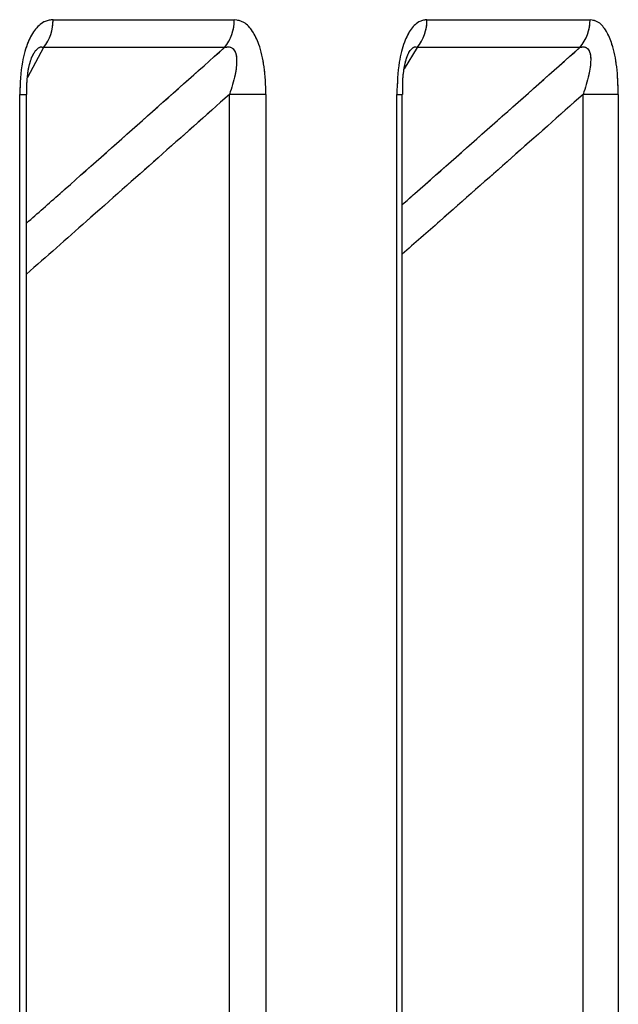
# Model space of a CAD drawing. Header units: inches. Extents: x 0.1 to 16.9, y 0.1 to 10.9.
# Tile 133 of 235: x 6.552093 to 6.552594, y 2.447098 to 2.447921. Entities that reach past the tile are written whole.
import ezdxf

# ---------------------------------------------------------------- set-up
doc = ezdxf.new("R2010")
doc.units = ezdxf.units.IN
doc.header["$MEASUREMENT"] = 0
doc.linetypes.add('PHANTOM', pattern=[0.49999999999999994, 0.25, -0.05, 0.05, -0.05, 0.05, -0.05])

msp = doc.modelspace()

# ---------------------------------------------------------------- linework, layer by layer
at = {"color": 7, "linetype": 'Continuous', "lineweight": 25}
for p, q in [((6.552121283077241, 2.447921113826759), (6.552272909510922, 2.447921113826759)), ((6.55243413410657, 2.447921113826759), (6.552570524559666, 2.447921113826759)), ((6.552113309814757, 2.447897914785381), (6.552099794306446, 2.447872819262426)), ((6.552264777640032, 2.447897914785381), (6.552113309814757, 2.447897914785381)), ((6.55242583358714, 2.447897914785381), (6.552415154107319, 2.447880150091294)), ((6.552562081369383, 2.447897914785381), (6.55242583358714, 2.447897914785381)), ((6.552093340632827, 2.443469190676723), (6.552093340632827, 2.447858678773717)), ((6.552093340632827, 2.447858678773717), (6.552099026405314, 2.447858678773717)), ((6.552099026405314, 2.443469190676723), (6.552099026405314, 2.447858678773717)), ((6.552299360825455, 2.447858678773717), (6.552268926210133, 2.447858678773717)), ((6.552268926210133, 2.443469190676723), (6.552268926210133, 2.447858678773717)), ((6.552299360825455, 2.447858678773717), (6.552299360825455, 2.443469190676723)), ((6.55240889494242, 2.443469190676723), (6.55240889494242, 2.447858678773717)), ((6.55240889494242, 2.447858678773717), (6.552413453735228, 2.447858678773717)), ((6.552413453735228, 2.443469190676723), (6.552413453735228, 2.447858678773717)), ((6.552594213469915, 2.447858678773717), (6.552564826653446, 2.447858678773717)), ((6.552564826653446, 2.443469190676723), (6.552564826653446, 2.447858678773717)), ((6.552594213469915, 2.447858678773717), (6.552594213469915, 2.443469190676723))]:
    msp.add_line(p, q, dxfattribs=at)
at = {"color": 7, "linetype": 'PHANTOM', "lineweight": 18}
for p, q in [((6.552121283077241, 2.447921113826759), (6.552272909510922, 2.447921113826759)), ((6.552121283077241, 2.447921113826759), (6.552272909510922, 2.447921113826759)), ((6.552121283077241, 2.447921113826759), (6.552272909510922, 2.447921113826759)), ((6.552434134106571, 2.447921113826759), (6.552570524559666, 2.447921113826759)), ((6.552434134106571, 2.447921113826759), (6.552570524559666, 2.447921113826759)), ((6.552434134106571, 2.447921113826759), (6.552570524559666, 2.447921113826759)), ((6.552113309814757, 2.447897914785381), (6.552099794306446, 2.447872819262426)), ((6.552113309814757, 2.447897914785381), (6.552099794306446, 2.447872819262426)), ((6.552113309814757, 2.447897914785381), (6.552099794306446, 2.447872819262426)), ((6.552264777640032, 2.447897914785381), (6.552113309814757, 2.447897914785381)), ((6.552264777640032, 2.447897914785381), (6.552113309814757, 2.447897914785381)), ((6.552264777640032, 2.447897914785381), (6.552113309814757, 2.447897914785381)), ((6.55242583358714, 2.447897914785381), (6.552415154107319, 2.447880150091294)), ((6.55242583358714, 2.447897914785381), (6.552415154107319, 2.447880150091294)), ((6.55242583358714, 2.447897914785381), (6.552415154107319, 2.447880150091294)), ((6.552562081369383, 2.447897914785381), (6.55242583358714, 2.447897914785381)), ((6.552562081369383, 2.447897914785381), (6.55242583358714, 2.447897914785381)), ((6.552562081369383, 2.447897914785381), (6.55242583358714, 2.447897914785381)), ((6.552093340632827, 2.443469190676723), (6.552093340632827, 2.447858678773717)), ((6.552093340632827, 2.447858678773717), (6.552099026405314, 2.447858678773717)), ((6.552093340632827, 2.443469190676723), (6.552093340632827, 2.447858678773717)), ((6.552093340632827, 2.447858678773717), (6.552099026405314, 2.447858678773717)), ((6.552093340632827, 2.443469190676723), (6.552093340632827, 2.447858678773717)), ((6.552093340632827, 2.447858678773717), (6.552099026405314, 2.447858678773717)), ((6.552099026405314, 2.443469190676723), (6.552099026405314, 2.447858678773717)), ((6.552099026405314, 2.443469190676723), (6.552099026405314, 2.447858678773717)), ((6.552099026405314, 2.443469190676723), (6.552099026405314, 2.447858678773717)), ((6.552299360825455, 2.447858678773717), (6.552268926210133, 2.447858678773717)), ((6.552268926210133, 2.443469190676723), (6.552268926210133, 2.447858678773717)), ((6.552299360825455, 2.447858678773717), (6.552268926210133, 2.447858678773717)), ((6.552268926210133, 2.443469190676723), (6.552268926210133, 2.447858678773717)), ((6.552299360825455, 2.447858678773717), (6.552268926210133, 2.447858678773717)), ((6.552268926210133, 2.443469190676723), (6.552268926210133, 2.447858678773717)), ((6.552299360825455, 2.447858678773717), (6.552299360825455, 2.443469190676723)), ((6.552299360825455, 2.447858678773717), (6.552299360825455, 2.443469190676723)), ((6.552299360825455, 2.447858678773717), (6.552299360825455, 2.443469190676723)), ((6.55240889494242, 2.443469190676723), (6.55240889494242, 2.447858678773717)), ((6.55240889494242, 2.447858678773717), (6.552413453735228, 2.447858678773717)), ((6.55240889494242, 2.443469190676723), (6.55240889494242, 2.447858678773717)), ((6.55240889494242, 2.447858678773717), (6.552413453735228, 2.447858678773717)), ((6.55240889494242, 2.443469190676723), (6.55240889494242, 2.447858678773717)), ((6.55240889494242, 2.447858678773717), (6.552413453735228, 2.447858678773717)), ((6.552413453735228, 2.443469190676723), (6.552413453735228, 2.447858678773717)), ((6.552413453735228, 2.443469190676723), (6.552413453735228, 2.447858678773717)), ((6.552413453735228, 2.443469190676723), (6.552413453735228, 2.447858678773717)), ((6.552594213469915, 2.447858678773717), (6.552564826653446, 2.447858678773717)), ((6.552564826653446, 2.443469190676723), (6.552564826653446, 2.447858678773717)), ((6.552594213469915, 2.447858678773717), (6.552564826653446, 2.447858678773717)), ((6.552564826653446, 2.443469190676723), (6.552564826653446, 2.447858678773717)), ((6.552594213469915, 2.447858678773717), (6.552564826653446, 2.447858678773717)), ((6.552564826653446, 2.443469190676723), (6.552564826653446, 2.447858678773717)), ((6.552594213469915, 2.447858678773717), (6.552594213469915, 2.443469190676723)), ((6.552594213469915, 2.447858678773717), (6.552594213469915, 2.443469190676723)), ((6.552594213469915, 2.447858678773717), (6.552594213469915, 2.443469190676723))]:
    msp.add_line(p, q, dxfattribs=at)
at = {"color": 7, "linetype": 'Continuous', "lineweight": 25}
for centre, radius, start, end in [((6.552084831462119, 2.447920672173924), 3.645429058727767e-05, 321.3712346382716, 0.6941696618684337), ((6.552236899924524, 2.447920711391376), 3.601183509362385e-05, 320.7259041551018, 0.6402986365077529), ((6.552398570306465, 2.447920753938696), 3.55656210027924e-05, 320.0462233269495, 0.5797851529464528), ((6.552535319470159, 2.447920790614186), 3.520657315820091e-05, 319.4764781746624, 0.5260090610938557)]:
    msp.add_arc(centre, radius, start, end, dxfattribs=at)
at = {"color": 7, "linetype": 'PHANTOM', "lineweight": 18}
for centre, radius, start, end in [((6.552084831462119, 2.447920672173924), 3.645429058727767e-05, 321.3712346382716, 0.6941696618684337), ((6.552084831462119, 2.447920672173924), 3.645429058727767e-05, 321.3712346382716, 0.6941696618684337), ((6.552084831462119, 2.447920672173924), 3.645429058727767e-05, 321.3712346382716, 0.6941696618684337), ((6.552236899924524, 2.447920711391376), 3.601183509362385e-05, 320.7259041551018, 0.6402986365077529), ((6.552236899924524, 2.447920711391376), 3.601183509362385e-05, 320.7259041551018, 0.6402986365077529), ((6.552236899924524, 2.447920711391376), 3.601183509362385e-05, 320.7259041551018, 0.6402986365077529), ((6.552398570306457, 2.447920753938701), 3.556562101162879e-05, 320.0462233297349, 0.5797851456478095), ((6.552398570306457, 2.447920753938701), 3.556562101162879e-05, 320.0462233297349, 0.5797851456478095), ((6.552398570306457, 2.447920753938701), 3.556562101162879e-05, 320.0462233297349, 0.5797851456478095), ((6.552535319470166, 2.447920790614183), 3.520657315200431e-05, 319.4764781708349, 0.5260090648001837), ((6.552535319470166, 2.447920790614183), 3.520657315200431e-05, 319.4764781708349, 0.5260090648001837), ((6.552535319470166, 2.447920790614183), 3.520657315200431e-05, 319.4764781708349, 0.5260090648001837)]:
    msp.add_arc(centre, radius, start, end, dxfattribs=at)
at = {"color": 7, "linetype": 'Continuous', "lineweight": 25}
for points, knots in [([(6.552121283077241, 2.447921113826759), (6.552119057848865, 2.447920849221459), (6.552113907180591, 2.447920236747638), (6.552106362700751, 2.447914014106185), (6.552099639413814, 2.447902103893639), (6.55209435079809, 2.447883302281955), (6.552093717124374, 2.44786785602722), (6.552093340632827, 2.447858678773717)], [0, 0, 0, 0, 0.1336272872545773, 0.3093030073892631, 0.4842287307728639, 0.6935591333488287, 1, 1, 1, 1]), ([(6.552299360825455, 2.447858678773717), (6.55229910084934, 2.447866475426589), (6.552298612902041, 2.447881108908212), (6.552294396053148, 2.447899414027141), (6.55228838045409, 2.447912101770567), (6.552281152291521, 2.447919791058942), (6.552275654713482, 2.447920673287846), (6.552272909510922, 2.447921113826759)], [0, 0, 0, 0, 0.2611752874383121, 0.4901980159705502, 0.6548011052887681, 0.8276257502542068, 1, 1, 1, 1]), ([(6.55243413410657, 2.447921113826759), (6.552432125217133, 2.447920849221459), (6.552427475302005, 2.447920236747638), (6.552420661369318, 2.447914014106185), (6.552414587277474, 2.447902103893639), (6.552409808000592, 2.447883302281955), (6.552409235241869, 2.44786785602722), (6.55240889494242, 2.447858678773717)], [0, 0, 0, 0, 0.1336272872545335, 0.3093030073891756, 0.4842287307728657, 0.6935591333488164, 1, 1, 1, 1]), ([(6.552594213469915, 2.447858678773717), (6.552593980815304, 2.447866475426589), (6.55259354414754, 2.447881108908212), (6.552589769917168, 2.447899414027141), (6.552584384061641, 2.447912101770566), (6.552577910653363, 2.447919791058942), (6.552572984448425, 2.447920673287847), (6.552570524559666, 2.447921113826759)], [0, 0, 0, 0, 0.2611752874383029, 0.4901980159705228, 0.6548011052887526, 0.8276257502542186, 1, 1, 1, 1]), ([(6.552099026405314, 2.447750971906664), (6.552108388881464, 2.447759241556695), (6.552163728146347, 2.447808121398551), (6.552218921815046, 2.447857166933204), (6.552264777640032, 2.447897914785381)], [0, 0, 0, 0, 0.1691832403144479, 1, 1, 1, 1]), ([(6.552104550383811, 2.447891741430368), (6.55210480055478, 2.447892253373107), (6.55210545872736, 2.447893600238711), (6.552107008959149, 2.447895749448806), (6.552108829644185, 2.447897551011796), (6.552111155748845, 2.4478986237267), (6.552112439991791, 2.447898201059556), (6.552113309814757, 2.447897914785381)], [0, 0, 0, 0, 0.09352464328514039, 0.2460531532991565, 0.4963925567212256, 0.6589046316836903, 1, 1, 1, 1]), ([(6.552264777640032, 2.447897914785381), (6.552266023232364, 2.447898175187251), (6.55226791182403, 2.447898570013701), (6.552270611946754, 2.447897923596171), (6.552272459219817, 2.447896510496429), (6.55227414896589, 2.447893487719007), (6.552274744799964, 2.4478903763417), (6.552275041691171, 2.44788403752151), (6.552273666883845, 2.447873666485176), (6.552270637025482, 2.447864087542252), (6.552268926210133, 2.447858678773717)], [0, 0, 0, 0, 0.101355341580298, 0.1536769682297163, 0.2421980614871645, 0.296686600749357, 0.4155632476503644, 0.4450262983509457, 0.6866330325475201, 1, 1, 1, 1]), ([(6.552413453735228, 2.447766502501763), (6.552416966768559, 2.447769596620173), (6.552466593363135, 2.447813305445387), (6.552516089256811, 2.447857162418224), (6.552562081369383, 2.447897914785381)], [0, 0, 0, 0, 0.07078932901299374, 1, 1, 1, 1]), ([(6.552418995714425, 2.447893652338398), (6.552419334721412, 2.447894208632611), (6.552420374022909, 2.44789591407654), (6.552421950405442, 2.447897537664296), (6.552424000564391, 2.447898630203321), (6.552425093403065, 2.447898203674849), (6.55242583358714, 2.447897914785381)], [0, 0, 0, 0, 0.1384785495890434, 0.4245368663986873, 0.6102364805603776, 1, 1, 1, 1]), ([(6.552562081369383, 2.447897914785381), (6.552563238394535, 2.447898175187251), (6.552564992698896, 2.447898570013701), (6.552567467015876, 2.447897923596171), (6.552569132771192, 2.447896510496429), (6.552570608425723, 2.447893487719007), (6.552571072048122, 2.4478903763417), (6.552571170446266, 2.44788403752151), (6.552569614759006, 2.447873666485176), (6.55256655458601, 2.447864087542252), (6.552564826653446, 2.447858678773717)], [0, 0, 0, 0, 0.1013553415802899, 0.1536769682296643, 0.2421980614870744, 0.2966866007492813, 0.4155632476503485, 0.4450262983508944, 0.686633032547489, 1, 1, 1, 1]), ([(6.552099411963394, 2.447858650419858), (6.552099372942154, 2.447863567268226), (6.55209930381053, 2.447872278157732), (6.552101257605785, 2.447882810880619), (6.552103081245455, 2.447888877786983), (6.552104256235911, 2.447891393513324), (6.55210447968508, 2.447891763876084), (6.552104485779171, 2.447891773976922)], [0, 0, 0, 0, 0.3822118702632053, 0.677142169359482, 0.8613164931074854, 0.9962177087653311, 1, 1, 1, 1]), ([(6.552413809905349, 2.44785865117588), (6.552413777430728, 2.447863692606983), (6.552413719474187, 2.447872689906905), (6.552415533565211, 2.447883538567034), (6.552417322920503, 2.447890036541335), (6.552418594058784, 2.447892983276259), (6.5524188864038, 2.447893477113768), (6.552418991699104, 2.44789365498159)], [0, 0, 0, 0, 0.3523451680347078, 0.6288204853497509, 0.8029474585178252, 0.9290266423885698, 1, 1, 1, 1]), ([(6.552268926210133, 2.447858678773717), (6.552229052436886, 2.447823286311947), (6.55217248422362, 2.44777307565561), (6.552115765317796, 2.44772303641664), (6.552099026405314, 2.447708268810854)], [0, 0, 0, 0, 0.7048794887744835, 1, 1, 1, 1]), ([(6.552564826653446, 2.447858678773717), (6.552524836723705, 2.447823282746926), (6.552474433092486, 2.447778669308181), (6.552423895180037, 2.447734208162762), (6.552413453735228, 2.447725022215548)], [0, 0, 0, 0, 0.7933938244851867, 1, 1, 1, 1])]:
    msp.add_open_spline(points, degree=3, knots=knots, dxfattribs=at)
at = {"color": 7, "linetype": 'PHANTOM', "lineweight": 18}
for points, knots in [([(6.552121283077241, 2.447921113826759), (6.552119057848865, 2.447920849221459), (6.552113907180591, 2.447920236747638), (6.552106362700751, 2.447914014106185), (6.552099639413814, 2.447902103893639), (6.55209435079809, 2.447883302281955), (6.552093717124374, 2.44786785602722), (6.552093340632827, 2.447858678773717)], [0, 0, 0, 0, 0.1336272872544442, 0.3093030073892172, 0.4842287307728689, 0.6935591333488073, 1, 1, 1, 1]), ([(6.552121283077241, 2.447921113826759), (6.552119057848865, 2.447920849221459), (6.552113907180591, 2.447920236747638), (6.552106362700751, 2.447914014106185), (6.552099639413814, 2.447902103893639), (6.55209435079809, 2.447883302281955), (6.552093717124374, 2.44786785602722), (6.552093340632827, 2.447858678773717)], [0, 0, 0, 0, 0.1336272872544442, 0.3093030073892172, 0.4842287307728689, 0.6935591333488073, 1, 1, 1, 1]), ([(6.552121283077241, 2.447921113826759), (6.552119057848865, 2.447920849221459), (6.552113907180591, 2.447920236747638), (6.552106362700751, 2.447914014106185), (6.552099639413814, 2.447902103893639), (6.55209435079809, 2.447883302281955), (6.552093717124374, 2.44786785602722), (6.552093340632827, 2.447858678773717)], [0, 0, 0, 0, 0.1336272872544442, 0.3093030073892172, 0.4842287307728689, 0.6935591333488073, 1, 1, 1, 1]), ([(6.552299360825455, 2.447858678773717), (6.55229910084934, 2.447866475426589), (6.552298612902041, 2.447881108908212), (6.552294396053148, 2.447899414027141), (6.552288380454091, 2.447912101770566), (6.552281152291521, 2.447919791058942), (6.552275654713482, 2.447920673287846), (6.552272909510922, 2.447921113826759)], [0, 0, 0, 0, 0.2611752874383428, 0.4901980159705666, 0.6548011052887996, 0.82762575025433, 1, 1, 1, 1]), ([(6.552299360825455, 2.447858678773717), (6.55229910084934, 2.447866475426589), (6.552298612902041, 2.447881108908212), (6.552294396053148, 2.447899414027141), (6.552288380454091, 2.447912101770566), (6.552281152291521, 2.447919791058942), (6.552275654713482, 2.447920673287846), (6.552272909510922, 2.447921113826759)], [0, 0, 0, 0, 0.2611752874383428, 0.4901980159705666, 0.6548011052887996, 0.82762575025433, 1, 1, 1, 1]), ([(6.552299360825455, 2.447858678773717), (6.55229910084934, 2.447866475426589), (6.552298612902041, 2.447881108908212), (6.552294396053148, 2.447899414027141), (6.552288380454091, 2.447912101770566), (6.552281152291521, 2.447919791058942), (6.552275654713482, 2.447920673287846), (6.552272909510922, 2.447921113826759)], [0, 0, 0, 0, 0.2611752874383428, 0.4901980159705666, 0.6548011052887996, 0.82762575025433, 1, 1, 1, 1]), ([(6.552434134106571, 2.447921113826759), (6.552432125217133, 2.447920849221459), (6.552427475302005, 2.447920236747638), (6.552420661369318, 2.447914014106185), (6.552414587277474, 2.447902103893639), (6.552409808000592, 2.447883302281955), (6.552409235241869, 2.44786785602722), (6.55240889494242, 2.447858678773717)], [0, 0, 0, 0, 0.133627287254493, 0.30930300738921, 0.4842287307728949, 0.6935591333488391, 1, 1, 1, 1]), ([(6.552434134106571, 2.447921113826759), (6.552432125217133, 2.447920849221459), (6.552427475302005, 2.447920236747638), (6.552420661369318, 2.447914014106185), (6.552414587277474, 2.447902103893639), (6.552409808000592, 2.447883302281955), (6.552409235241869, 2.44786785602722), (6.55240889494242, 2.447858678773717)], [0, 0, 0, 0, 0.133627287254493, 0.30930300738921, 0.4842287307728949, 0.6935591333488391, 1, 1, 1, 1]), ([(6.552434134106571, 2.447921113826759), (6.552432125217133, 2.447920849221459), (6.552427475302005, 2.447920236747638), (6.552420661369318, 2.447914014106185), (6.552414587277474, 2.447902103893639), (6.552409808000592, 2.447883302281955), (6.552409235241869, 2.44786785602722), (6.55240889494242, 2.447858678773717)], [0, 0, 0, 0, 0.133627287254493, 0.30930300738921, 0.4842287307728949, 0.6935591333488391, 1, 1, 1, 1]), ([(6.552594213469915, 2.447858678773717), (6.552593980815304, 2.447866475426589), (6.55259354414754, 2.447881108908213), (6.552589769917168, 2.447899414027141), (6.552584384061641, 2.447912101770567), (6.552577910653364, 2.447919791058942), (6.552572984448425, 2.447920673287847), (6.552570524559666, 2.447921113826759)], [0, 0, 0, 0, 0.2611752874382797, 0.4901980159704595, 0.6548011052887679, 0.8276257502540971, 1, 1, 1, 1]), ([(6.552594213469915, 2.447858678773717), (6.552593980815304, 2.447866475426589), (6.55259354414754, 2.447881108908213), (6.552589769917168, 2.447899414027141), (6.552584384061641, 2.447912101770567), (6.552577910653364, 2.447919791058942), (6.552572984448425, 2.447920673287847), (6.552570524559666, 2.447921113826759)], [0, 0, 0, 0, 0.2611752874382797, 0.4901980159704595, 0.6548011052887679, 0.8276257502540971, 1, 1, 1, 1]), ([(6.552594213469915, 2.447858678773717), (6.552593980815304, 2.447866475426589), (6.55259354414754, 2.447881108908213), (6.552589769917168, 2.447899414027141), (6.552584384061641, 2.447912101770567), (6.552577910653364, 2.447919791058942), (6.552572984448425, 2.447920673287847), (6.552570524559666, 2.447921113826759)], [0, 0, 0, 0, 0.2611752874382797, 0.4901980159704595, 0.6548011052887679, 0.8276257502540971, 1, 1, 1, 1]), ([(6.552099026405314, 2.447750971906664), (6.552108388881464, 2.447759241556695), (6.552163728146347, 2.447808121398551), (6.552218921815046, 2.447857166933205), (6.552264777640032, 2.447897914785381)], [0, 0, 0, 0, 0.1691832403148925, 1, 1, 1, 1]), ([(6.552099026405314, 2.447750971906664), (6.552108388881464, 2.447759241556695), (6.552163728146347, 2.447808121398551), (6.552218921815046, 2.447857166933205), (6.552264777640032, 2.447897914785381)], [0, 0, 0, 0, 0.169183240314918, 1, 1, 1, 1]), ([(6.552099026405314, 2.447750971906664), (6.552108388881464, 2.447759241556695), (6.552163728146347, 2.447808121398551), (6.552218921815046, 2.447857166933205), (6.552264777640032, 2.447897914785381)], [0, 0, 0, 0, 0.169183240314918, 1, 1, 1, 1]), ([(6.552104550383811, 2.447891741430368), (6.55210480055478, 2.447892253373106), (6.55210545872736, 2.447893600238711), (6.552107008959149, 2.447895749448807), (6.552108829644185, 2.447897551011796), (6.552111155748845, 2.447898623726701), (6.552112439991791, 2.447898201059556), (6.552113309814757, 2.447897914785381)], [0, 0, 0, 0, 0.09352464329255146, 0.2460531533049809, 0.4963925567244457, 0.65890463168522, 1, 1, 1, 1]), ([(6.552104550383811, 2.447891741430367), (6.55210480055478, 2.447892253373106), (6.55210545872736, 2.447893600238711), (6.552107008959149, 2.447895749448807), (6.552108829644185, 2.447897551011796), (6.552111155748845, 2.447898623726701), (6.552112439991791, 2.447898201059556), (6.552113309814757, 2.447897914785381)], [0, 0, 0, 0, 0.09352464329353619, 0.2460531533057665, 0.4963925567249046, 0.6589046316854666, 1, 1, 1, 1]), ([(6.552104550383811, 2.447891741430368), (6.55210480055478, 2.447892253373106), (6.55210545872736, 2.447893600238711), (6.552107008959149, 2.447895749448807), (6.552108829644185, 2.447897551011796), (6.552111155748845, 2.4478986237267), (6.552112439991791, 2.447898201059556), (6.552113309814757, 2.447897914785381)], [0, 0, 0, 0, 0.09352464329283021, 0.2460531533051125, 0.4963925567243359, 0.6589046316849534, 1, 1, 1, 1]), ([(6.552264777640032, 2.447897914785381), (6.552266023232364, 2.44789817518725), (6.552267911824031, 2.447898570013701), (6.552270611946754, 2.447897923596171), (6.552272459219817, 2.447896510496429), (6.55227414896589, 2.447893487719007), (6.552274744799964, 2.4478903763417), (6.552275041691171, 2.447884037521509), (6.552273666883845, 2.447873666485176), (6.552270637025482, 2.447864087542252), (6.552268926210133, 2.447858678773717)], [0, 0, 0, 0, 0.1013553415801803, 0.1536769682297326, 0.2421980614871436, 0.2966866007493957, 0.4155632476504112, 0.4450262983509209, 0.6866330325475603, 1, 1, 1, 1]), ([(6.552264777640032, 2.447897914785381), (6.552266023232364, 2.44789817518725), (6.552267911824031, 2.447898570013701), (6.552270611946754, 2.447897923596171), (6.552272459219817, 2.447896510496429), (6.55227414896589, 2.447893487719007), (6.552274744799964, 2.4478903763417), (6.552275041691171, 2.447884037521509), (6.552273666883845, 2.447873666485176), (6.552270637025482, 2.447864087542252), (6.552268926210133, 2.447858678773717)], [0, 0, 0, 0, 0.1013553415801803, 0.1536769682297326, 0.2421980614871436, 0.2966866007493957, 0.4155632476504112, 0.4450262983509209, 0.6866330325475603, 1, 1, 1, 1]), ([(6.552264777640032, 2.447897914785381), (6.552266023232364, 2.44789817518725), (6.552267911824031, 2.447898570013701), (6.552270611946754, 2.447897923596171), (6.552272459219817, 2.447896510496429), (6.55227414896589, 2.447893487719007), (6.552274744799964, 2.4478903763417), (6.552275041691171, 2.447884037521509), (6.552273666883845, 2.447873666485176), (6.552270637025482, 2.447864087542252), (6.552268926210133, 2.447858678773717)], [0, 0, 0, 0, 0.1013553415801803, 0.1536769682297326, 0.2421980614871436, 0.2966866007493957, 0.4155632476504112, 0.4450262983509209, 0.6866330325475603, 1, 1, 1, 1]), ([(6.552413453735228, 2.447766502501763), (6.552416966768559, 2.447769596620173), (6.552466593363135, 2.447813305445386), (6.552516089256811, 2.447857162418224), (6.552562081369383, 2.447897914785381)], [0, 0, 0, 0, 0.07078932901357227, 1, 1, 1, 1]), ([(6.552413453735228, 2.447766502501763), (6.552416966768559, 2.447769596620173), (6.552466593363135, 2.447813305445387), (6.552516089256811, 2.447857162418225), (6.552562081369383, 2.447897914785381)], [0, 0, 0, 0, 0.07078932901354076, 1, 1, 1, 1]), ([(6.552413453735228, 2.447766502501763), (6.552416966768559, 2.447769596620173), (6.552466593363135, 2.447813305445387), (6.552516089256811, 2.447857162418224), (6.552562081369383, 2.447897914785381)], [0, 0, 0, 0, 0.07078932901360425, 1, 1, 1, 1]), ([(6.552418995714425, 2.447893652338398), (6.552419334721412, 2.447894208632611), (6.552420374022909, 2.44789591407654), (6.552421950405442, 2.447897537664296), (6.552424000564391, 2.447898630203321), (6.552425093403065, 2.447898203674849), (6.55242583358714, 2.447897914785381)], [0, 0, 0, 0, 0.1384785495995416, 0.4245368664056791, 0.6102364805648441, 1, 1, 1, 1]), ([(6.552418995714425, 2.447893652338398), (6.552419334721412, 2.447894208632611), (6.552420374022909, 2.44789591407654), (6.552421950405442, 2.447897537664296), (6.552424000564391, 2.447898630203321), (6.552425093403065, 2.447898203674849), (6.55242583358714, 2.447897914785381)], [0, 0, 0, 0, 0.1384785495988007, 0.4245368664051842, 0.610236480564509, 1, 1, 1, 1]), ([(6.552418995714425, 2.447893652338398), (6.552419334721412, 2.447894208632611), (6.552420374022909, 2.44789591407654), (6.552421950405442, 2.447897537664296), (6.552424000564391, 2.447898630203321), (6.552425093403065, 2.447898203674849), (6.55242583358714, 2.447897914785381)], [0, 0, 0, 0, 0.1384785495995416, 0.4245368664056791, 0.6102364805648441, 1, 1, 1, 1]), ([(6.552562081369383, 2.447897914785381), (6.552563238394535, 2.44789817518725), (6.552564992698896, 2.447898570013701), (6.552567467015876, 2.447897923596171), (6.552569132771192, 2.447896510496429), (6.552570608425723, 2.447893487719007), (6.552571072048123, 2.4478903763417), (6.552571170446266, 2.447884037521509), (6.552569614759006, 2.447873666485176), (6.55256655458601, 2.447864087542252), (6.552564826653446, 2.447858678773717)], [0, 0, 0, 0, 0.1013553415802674, 0.1536769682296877, 0.2421980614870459, 0.2966866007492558, 0.4155632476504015, 0.4450262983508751, 0.6866330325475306, 1, 1, 1, 1]), ([(6.552562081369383, 2.447897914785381), (6.552563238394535, 2.44789817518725), (6.552564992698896, 2.447898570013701), (6.552567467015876, 2.447897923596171), (6.552569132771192, 2.447896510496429), (6.552570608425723, 2.447893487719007), (6.552571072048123, 2.4478903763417), (6.552571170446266, 2.447884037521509), (6.552569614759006, 2.447873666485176), (6.55256655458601, 2.447864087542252), (6.552564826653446, 2.447858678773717)], [0, 0, 0, 0, 0.1013553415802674, 0.1536769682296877, 0.2421980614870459, 0.2966866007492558, 0.4155632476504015, 0.4450262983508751, 0.6866330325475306, 1, 1, 1, 1]), ([(6.552562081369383, 2.447897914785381), (6.552563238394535, 2.44789817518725), (6.552564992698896, 2.447898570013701), (6.552567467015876, 2.447897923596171), (6.552569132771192, 2.447896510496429), (6.552570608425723, 2.447893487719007), (6.552571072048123, 2.4478903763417), (6.552571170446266, 2.447884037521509), (6.552569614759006, 2.447873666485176), (6.55256655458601, 2.447864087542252), (6.552564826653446, 2.447858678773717)], [0, 0, 0, 0, 0.1013553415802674, 0.1536769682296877, 0.2421980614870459, 0.2966866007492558, 0.4155632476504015, 0.4450262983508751, 0.6866330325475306, 1, 1, 1, 1]), ([(6.552099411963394, 2.447858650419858), (6.552099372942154, 2.447863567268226), (6.55209930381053, 2.447872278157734), (6.552101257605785, 2.447882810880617), (6.552103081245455, 2.447888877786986), (6.552104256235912, 2.447891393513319), (6.55210447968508, 2.447891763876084), (6.552104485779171, 2.447891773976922)], [0, 0, 0, 0, 0.3822118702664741, 0.6771421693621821, 0.8613164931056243, 0.9962177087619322, 1, 1, 1, 1]), ([(6.552099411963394, 2.447858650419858), (6.552099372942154, 2.447863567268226), (6.55209930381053, 2.447872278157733), (6.552101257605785, 2.447882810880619), (6.552103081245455, 2.447888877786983), (6.552104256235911, 2.447891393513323), (6.55210447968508, 2.447891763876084), (6.552104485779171, 2.447891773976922)], [0, 0, 0, 0, 0.3822118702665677, 0.6771421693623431, 0.8613164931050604, 0.9962177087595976, 1, 1, 1, 1]), ([(6.552099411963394, 2.447858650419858), (6.552099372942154, 2.447863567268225), (6.55209930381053, 2.447872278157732), (6.552101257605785, 2.447882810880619), (6.552103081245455, 2.447888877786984), (6.552104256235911, 2.447891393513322), (6.55210447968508, 2.447891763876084), (6.552104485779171, 2.447891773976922)], [0, 0, 0, 0, 0.3822118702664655, 0.6771421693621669, 0.8613164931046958, 0.9962177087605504, 1, 1, 1, 1]), ([(6.55241380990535, 2.447858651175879), (6.552413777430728, 2.447863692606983), (6.552413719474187, 2.447872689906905), (6.552415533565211, 2.447883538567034), (6.552417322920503, 2.447890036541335), (6.552418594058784, 2.447892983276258), (6.5524188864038, 2.447893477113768), (6.552418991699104, 2.44789365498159)], [0, 0, 0, 0, 0.3523451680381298, 0.6288204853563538, 0.8029474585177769, 0.9290266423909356, 1, 1, 1, 1]), ([(6.55241380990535, 2.447858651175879), (6.552413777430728, 2.447863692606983), (6.552413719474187, 2.447872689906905), (6.552415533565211, 2.447883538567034), (6.552417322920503, 2.447890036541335), (6.552418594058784, 2.447892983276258), (6.5524188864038, 2.447893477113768), (6.552418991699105, 2.44789365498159)], [0, 0, 0, 0, 0.3523451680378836, 0.6288204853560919, 0.8029474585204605, 0.9290266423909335, 1, 1, 1, 1]), ([(6.55241380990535, 2.447858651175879), (6.552413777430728, 2.447863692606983), (6.552413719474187, 2.447872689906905), (6.552415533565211, 2.447883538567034), (6.552417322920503, 2.447890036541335), (6.552418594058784, 2.447892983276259), (6.5524188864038, 2.447893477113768), (6.552418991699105, 2.44789365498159)], [0, 0, 0, 0, 0.3523451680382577, 0.628820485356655, 0.802947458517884, 0.9290266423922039, 1, 1, 1, 1]), ([(6.552268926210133, 2.447858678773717), (6.552229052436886, 2.447823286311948), (6.552172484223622, 2.44777307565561), (6.552115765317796, 2.44772303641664), (6.552099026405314, 2.447708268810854)], [0, 0, 0, 0, 0.7048794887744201, 1, 1, 1, 1]), ([(6.552268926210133, 2.447858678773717), (6.552229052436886, 2.447823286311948), (6.552172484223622, 2.447773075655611), (6.552115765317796, 2.44772303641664), (6.552099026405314, 2.447708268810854)], [0, 0, 0, 0, 0.704879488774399, 1, 1, 1, 1]), ([(6.552268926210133, 2.447858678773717), (6.552229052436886, 2.447823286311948), (6.552172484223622, 2.447773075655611), (6.552115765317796, 2.44772303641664), (6.552099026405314, 2.447708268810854)], [0, 0, 0, 0, 0.704879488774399, 1, 1, 1, 1]), ([(6.552564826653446, 2.447858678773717), (6.552524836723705, 2.447823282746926), (6.552474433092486, 2.44777866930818), (6.552423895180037, 2.447734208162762), (6.552413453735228, 2.447725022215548)], [0, 0, 0, 0, 0.7933938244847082, 1, 1, 1, 1]), ([(6.552564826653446, 2.447858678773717), (6.552524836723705, 2.447823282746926), (6.552474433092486, 2.447778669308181), (6.552423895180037, 2.447734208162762), (6.552413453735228, 2.447725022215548)], [0, 0, 0, 0, 0.793393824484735, 1, 1, 1, 1]), ([(6.552564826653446, 2.447858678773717), (6.552524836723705, 2.447823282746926), (6.552474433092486, 2.447778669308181), (6.552423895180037, 2.447734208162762), (6.552413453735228, 2.447725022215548)], [0, 0, 0, 0, 0.7933938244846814, 1, 1, 1, 1])]:
    msp.add_open_spline(points, degree=3, knots=knots, dxfattribs=at)

doc.saveas('drawing.dxf')
